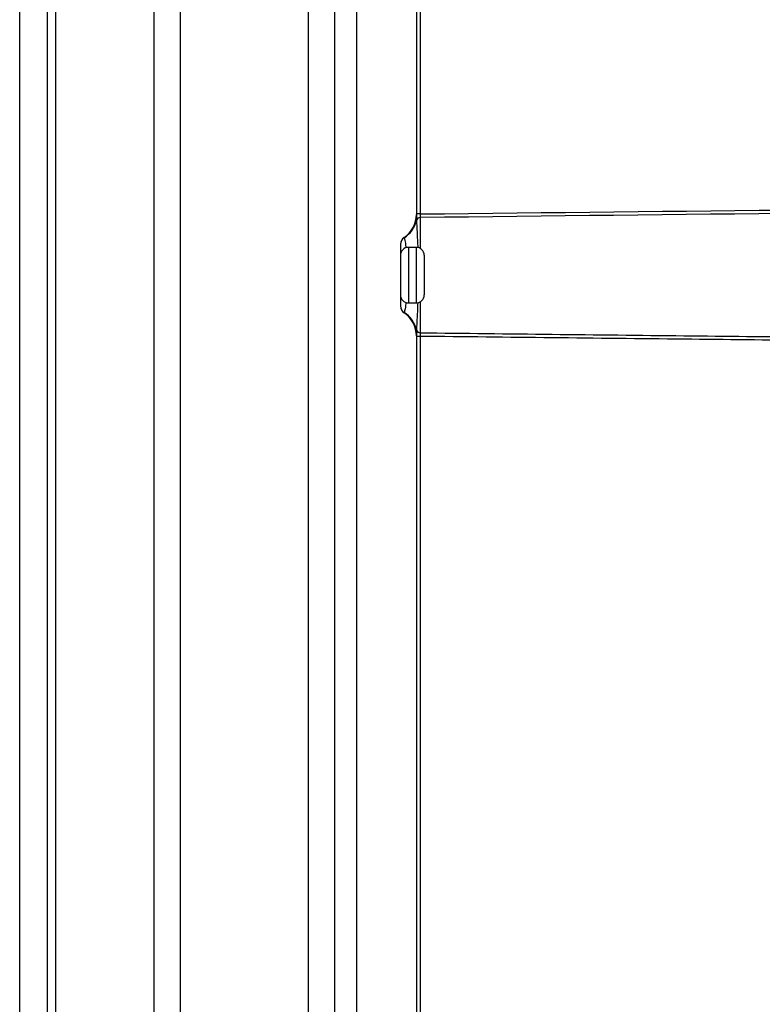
# Model space of a CAD drawing. Header units: millimetres. Extents: x -3.03 to 0.78, y -0.23 to 0.59.
# Tile 16 of 165: x -0.17 to -0.07, y 0.15 to 0.27. Entities that reach past the tile are written whole.
import ezdxf

# ---------------------------------------------------------------- set-up
doc = ezdxf.new("R2010")
doc.units = ezdxf.units.MM

msp = doc.modelspace()

# ---------------------------------------------------------------- linework, layer by layer
at = {"color": 7, "linetype": 'Continuous', "lineweight": 25}
for p, q in [((-0.167419, 0.025397), (-0.167419, 0.282397)), ((-0.163919, 0.025397), (-0.163919, 0.282397)), ((-0.162919, 0.282397), (-0.162919, 0.025397)), ((-0.150463, 0.025397), (-0.150463, 0.282397)), ((-0.14717, 0.282397), (-0.14717, 0.025397)), ((-0.131019, 0.025397), (-0.131019, 0.282397)), ((-0.127725, 0.282397), (-0.127725, 0.025397)), ((-0.124919, 0.025353), (-0.124919, 0.28244)), ((-0.117419, 0.28231), (-0.117419, 0.246542)), ((-0.116928, 0.277288), (-0.116928, 0.246608)), ((-0.116928, 0.246608), (-0.117419, 0.246608)), ((-0.119419, 0.2428), (-0.119419, 0.234994)), ((-0.117419, 0.242397), (-0.118419, 0.242397)), ((-0.116419, 0.241397), (-0.116419, 0.239203)), ((-0.116419, 0.239203), (-0.116419, 0.236397)), ((-0.118419, 0.235397), (-0.117419, 0.235397)), ((-0.117419, 0.231252), (-0.117419, 0.076542)), ((-0.116928, 0.231186), (-0.117419, 0.231186)), ((-0.116928, 0.231186), (-0.116928, 0.076608))]:
    msp.add_line(p, q, dxfattribs=at)
at = {"color": 9, "linetype": 'Continuous', "lineweight": 25}
for p, q in [((-0.116928, 0.246155), (-0.116928, 0.242268)), ((-0.118419, 0.242397), (-0.118419, 0.235397)), ((-0.117419, 0.239325), (-0.117419, 0.242397)), ((-0.117419, 0.235397), (-0.117419, 0.239325)), ((-0.116928, 0.235526), (-0.116928, 0.231639))]:
    msp.add_line(p, q, dxfattribs=at)
at = {"color": 7, "linetype": 'Continuous', "lineweight": 25}
for centre, radius, start, end in [((-0.120919, 0.246542), 0.0035, 303.748989, 0), ((-0.120831, 0.246582), 0.0035128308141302, 302.410333, 347.305819), ((-0.116935, 0.245663), 0.0004919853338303, 89.144217, 162.524295), ((-0.118425, 0.242772), 0.0009946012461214, 121.800293, 179.955681), ((-0.118419, 0.2428), 0.001, 123.748989, 180), ((-0.118419, 0.241397), 0.001, 90, 180), ((-0.117419, 0.241397), 0.001, 0, 90), ((-0.118419, 0.236397), 0.001, 180, 270), ((-0.117419, 0.236397), 0.001, 270, 0), ((-0.118425, 0.235022), 0.0009946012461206, 180.044319, 238.199707), ((-0.118419, 0.234994), 0.001, 180, 236.251011), ((-0.120919, 0.231252), 0.0035000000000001, 0, 56.251011), ((-0.120831, 0.231211), 0.0035128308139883, 12.694181, 57.589667), ((-0.116935, 0.232131), 0.0004919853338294, 197.475705, 270.855783)]:
    msp.add_arc(centre, radius, start, end, dxfattribs=at)
for points in [[(-0.1169278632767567, 0.2466077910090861), (-0.0843727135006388, 0.2469697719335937), (-0.0518172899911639, 0.2473067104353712), (-0.0192616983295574, 0.24762645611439)], [(-0.0194071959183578, 0.2471976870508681), (-0.0519142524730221, 0.2468702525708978), (-0.0844211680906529, 0.2465251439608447), (-0.1169278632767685, 0.246154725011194)]]:
    msp.add_open_spline(points, degree=3, dxfattribs=at)
for points, knots in [([(-0.117416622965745, 0.2465179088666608), (-0.1174132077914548, 0.2465006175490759), (-0.1174100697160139, 0.2464605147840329), (-0.1174075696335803, 0.2463868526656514), (-0.117407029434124, 0.2463495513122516), (-0.1174057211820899, 0.2462401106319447), (-0.11740543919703, 0.2461711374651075), (-0.1174049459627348, 0.2460442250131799), (-0.1174048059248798, 0.2459853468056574), (-0.1174045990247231, 0.2458855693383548), (-0.1174045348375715, 0.2458437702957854), (-0.1174044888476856, 0.2458105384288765)], [0, 0, 0, 0, 0.1249999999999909, 0.1249999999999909, 0.2499999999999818, 0.2499999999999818, 0.4999999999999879, 0.4999999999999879, 0.7499999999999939, 0.7499999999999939, 1, 1, 1, 1]), ([(-0.1169278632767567, 0.2466077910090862), (-0.1169289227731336, 0.246512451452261), (-0.1169294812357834, 0.2464189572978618), (-0.1169294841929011, 0.2462600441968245), (-0.1169289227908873, 0.2461950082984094), (-0.1169278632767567, 0.2461547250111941)], [0, 0, 0, 0, 0.5, 0.5, 1, 1, 1, 1]), ([(-0.1189702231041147, 0.2436310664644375), (-0.1189673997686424, 0.2436317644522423), (-0.1189631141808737, 0.2436313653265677), (-0.1189548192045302, 0.2436288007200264), (-0.1189515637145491, 0.2436276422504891), (-0.1189489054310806, 0.2436227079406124), (-0.118948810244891, 0.2436195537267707), (-0.1189486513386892, 0.2436168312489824)], [0, 0, 0, 0, 0.4999999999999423, 0.4999999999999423, 0.7499999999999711, 0.7499999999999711, 1, 1, 1, 1]), ([(-0.1189486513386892, 0.2341767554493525), (-0.1189488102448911, 0.2341740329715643), (-0.1189489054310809, 0.2341708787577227), (-0.1189515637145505, 0.2341659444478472), (-0.1189548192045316, 0.2341647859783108), (-0.1189631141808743, 0.23416222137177), (-0.1189673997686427, 0.2341618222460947), (-0.1189702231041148, 0.2341625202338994)], [0, 0, 0, 0, 0.2499999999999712, 0.2499999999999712, 0.4999999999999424, 0.4999999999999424, 1, 1, 1, 1]), ([(-0.1174044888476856, 0.2319830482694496), (-0.1174045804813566, 0.2319168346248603), (-0.1174046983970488, 0.2318131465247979), (-0.1174054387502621, 0.2316225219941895), (-0.1174057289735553, 0.2315524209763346), (-0.1174070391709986, 0.2314434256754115), (-0.1174075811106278, 0.2314061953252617), (-0.1174100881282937, 0.2313327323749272), (-0.1174132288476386, 0.2312928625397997), (-0.1174166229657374, 0.2312756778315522)], [0, 0, 0, 0, 0.4999999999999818, 0.4999999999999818, 0.7499999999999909, 0.7499999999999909, 0.8749999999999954, 0.8749999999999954, 1, 1, 1, 1]), ([(-0.1169278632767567, 0.2316388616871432), (-0.1169289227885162, 0.2315985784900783), (-0.1169294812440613, 0.2315341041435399), (-0.1169294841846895, 0.2313753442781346), (-0.1169289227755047, 0.2312811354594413), (-0.1169278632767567, 0.2311857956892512)], [0, 0, 0, 0, 0.5, 0.5, 1, 1, 1, 1]), ([(-0.1169278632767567, 0.2316388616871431), (-0.1058484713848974, 0.2315126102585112), (-0.094769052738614, 0.2313893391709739), (-0.0836896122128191, 0.2312686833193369), (-0.0784287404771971, 0.2312113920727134), (-0.0731678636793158, 0.2311546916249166), (-0.0679069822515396, 0.2310985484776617), (-0.0617725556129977, 0.2310330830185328), (-0.0556381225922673, 0.2309683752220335), (-0.0495036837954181, 0.2309043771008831), (-0.0391796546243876, 0.2307966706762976), (-0.0288556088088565, 0.2306909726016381), (-0.0185315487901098, 0.2305870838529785)], [0.0004913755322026, 0.0004913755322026, 0.0004913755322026, 0.0004913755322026, 0.0337364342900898, 0.0337364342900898, 0.0337364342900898, 0.0495222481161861, 0.0495222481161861, 0.0495222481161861, 0.0679292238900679, 0.0679292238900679, 0.0679292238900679, 0.0989074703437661, 0.0989074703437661, 0.0989074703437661, 0.0989074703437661]), ([(-0.018381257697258, 0.23015848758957), (-0.0287554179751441, 0.2302602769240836), (-0.0391295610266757, 0.2303638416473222), (-0.0495036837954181, 0.2304693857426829), (-0.0556381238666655, 0.2305317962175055), (-0.0617725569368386, 0.2305948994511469), (-0.0679069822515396, 0.2306587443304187), (-0.0731678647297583, 0.2307134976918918), (-0.0784287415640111, 0.2307687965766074), (-0.0836896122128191, 0.230824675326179), (-0.0947690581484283, 0.2309423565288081), (-0.10584847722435, 0.2310626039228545), (-0.1169278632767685, 0.2311857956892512)], [2.6938102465e-06, 2.6938102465e-06, 2.6938102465e-06, 2.6938102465e-06, 0.0311314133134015, 0.0311314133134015, 0.0311314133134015, 0.0495384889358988, 0.0495384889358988, 0.0495384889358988, 0.0653243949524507, 0.0653243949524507, 0.0653243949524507, 0.0985696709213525, 0.0985696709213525, 0.0985696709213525, 0.0985696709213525])]:
    msp.add_open_spline(points, degree=3, knots=knots, dxfattribs=at)
at = {"color": 9, "linetype": 'Continuous', "lineweight": 25}
for points, knots in [([(-0.1174044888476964, 0.2458105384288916), (-0.1173963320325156, 0.245620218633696), (-0.1173769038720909, 0.2451669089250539), (-0.1173184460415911, 0.2440637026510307), (-0.1172662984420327, 0.243011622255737), (-0.1172434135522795, 0.2424133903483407), (-0.1172413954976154, 0.2423606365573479)], [0, 0, 0, 0, 0.2590400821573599, 0.6169898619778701, 0.9662250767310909, 1, 1, 1, 1]), ([(-0.1189486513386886, 0.2436168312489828), (-0.1189245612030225, 0.2435281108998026), (-0.118876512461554, 0.2433511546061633), (-0.1187769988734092, 0.2427924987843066), (-0.1187325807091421, 0.2423680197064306), (-0.118728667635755, 0.2423306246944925)], [0, 0, 0, 0, 0.4783270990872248, 0.9540425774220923, 1, 1, 1, 1]), ([(-0.1187341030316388, 0.2354562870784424), (-0.1187474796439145, 0.2353323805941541), (-0.1188023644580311, 0.234823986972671), (-0.118893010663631, 0.2343639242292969), (-0.1189320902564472, 0.2342324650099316), (-0.1189486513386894, 0.2341767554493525)], [0, 0, 0, 0, 0.156613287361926, 0.6425910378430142, 1, 1, 1, 1]), ([(-0.1172419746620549, 0.2354316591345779), (-0.1172634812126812, 0.2349306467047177), (-0.1173102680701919, 0.2338407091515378), (-0.1173746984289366, 0.2326827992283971), (-0.1173957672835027, 0.2321879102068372), (-0.1174044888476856, 0.2319830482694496)], [0, 0, 0, 0, 0.3326935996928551, 0.7237649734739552, 1, 1, 1, 1])]:
    msp.add_open_spline(points, degree=3, knots=knots, dxfattribs=at)

doc.saveas('drawing.dxf')
